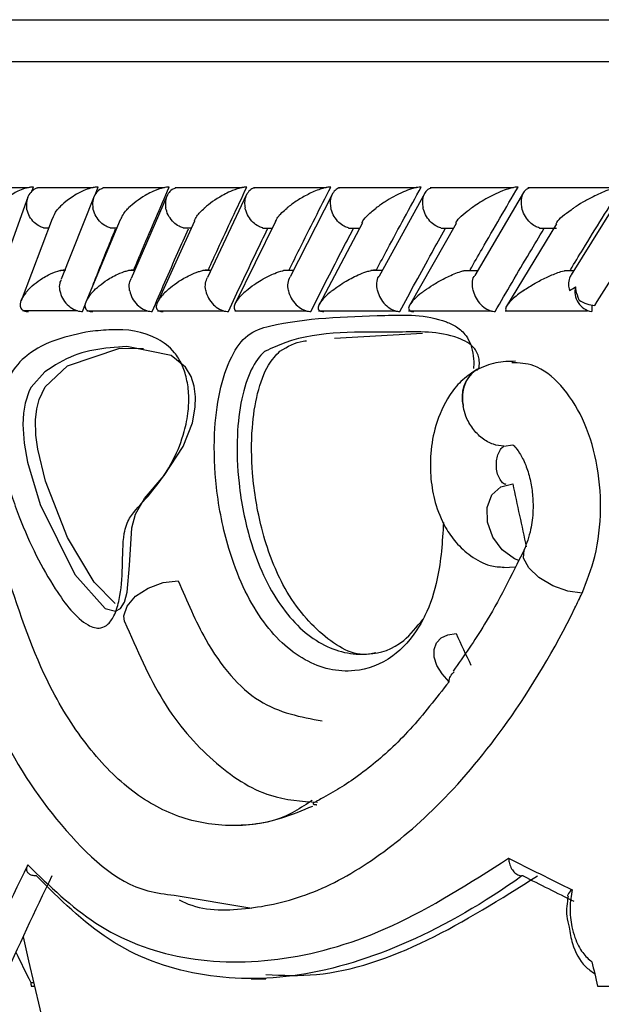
# Model space of a CAD drawing. Header units: millimetres. Extents: x 69 to 135, y 39 to 174.
# Tile 106 of 199: x 79.044 to 79.74, y 121.682 to 122.862. Entities that reach past the tile are written whole.
import ezdxf

# ---------------------------------------------------------------- set-up
doc = ezdxf.new("R2010")
doc.units = ezdxf.units.MM

msp = doc.modelspace()

# ---------------------------------------------------------------- linework, layer by layer
at = {"color": 7, "linetype": 'Continuous', "lineweight": 25}
for p, q in [((78.79509, 122.86225), (81.66619, 122.86225)), ((79.05416, 122.66083), (78.99425, 122.66083)), ((79.05833, 122.65677), (79.06004, 122.66163)), ((79.13173, 122.66082), (79.06499, 122.66082)), ((79.13383, 122.6523), (79.13748, 122.66163)), ((79.21703, 122.66081), (79.14356, 122.66081)), ((79.30998, 122.66078), (79.22986, 122.66078)), ((79.41058, 122.66073), (79.32385, 122.66073)), ((79.51886, 122.66068), (79.42552, 122.66068)), ((79.6349, 122.66062), (79.53495, 122.66062)), ((79.75885, 122.66057), (79.65223, 122.66057)), ((79.05334, 122.64964), (79.01761, 122.55005)), ((79.13291, 122.6507), (79.0934, 122.55117)), ((79.22027, 122.65175), (79.17701, 122.55225)), ((79.31533, 122.65271), (79.26834, 122.55326)), ((79.41807, 122.65357), (79.36737, 122.55417)), ((79.52855, 122.65438), (79.47406, 122.55495)), ((79.64678, 122.65503), (79.58849, 122.55562)), ((79.76581, 122.65594), (79.70392, 122.5566)), ((79.08248, 122.62374), (79.04534, 122.52546)), ((79.16397, 122.62245), (79.12291, 122.52371)), ((79.25296, 122.62093), (79.20836, 122.52261)), ((79.34993, 122.6203), (79.30139, 122.52149)), ((79.45403, 122.61875), (79.40204, 122.52047)), ((79.56628, 122.61814), (79.51042, 122.51965)), ((79.68628, 122.61748), (79.62664, 122.51905)), ((79.0722, 122.61277), (79.07833, 122.61277)), ((79.15192, 122.61271), (79.15992, 122.61271)), ((79.23938, 122.61265), (79.2492, 122.61265)), ((79.33452, 122.61259), (79.34614, 122.61259)), ((79.43729, 122.61255), (79.45075, 122.61255)), ((79.54774, 122.61252), (79.56309, 122.61252)), ((79.66593, 122.6125), (79.68623, 122.6125)), ((79.09758, 122.5617), (79.09261, 122.5617)), ((79.18111, 122.56168), (79.17399, 122.56168)), ((79.2723, 122.56163), (79.26299, 122.56163)), ((79.37115, 122.56158), (79.35964, 122.56158)), ((79.47766, 122.56152), (79.46391, 122.56152)), ((79.59191, 122.56146), (79.57598, 122.56146)), ((79.70691, 122.5614), (79.69581, 122.5614)), ((79.11895, 122.51259), (79.12257, 122.52179)), ((79.72852, 122.52027), (79.72852, 122.51259)), ((79.04698, 122.5136), (79.11288, 122.5136)), ((79.12401, 122.51354), (79.19664, 122.51354)), ((79.20881, 122.51349), (79.2881, 122.51349)), ((79.3013, 122.51345), (79.38719, 122.51345)), ((79.40145, 122.51342), (79.49394, 122.51342)), ((79.50929, 122.5134), (79.60839, 122.5134)), ((79.62495, 122.5134), (79.72358, 122.5134)), ((79.4205, 122.48065), (79.52576, 122.4868)), ((79.16362, 122.46859), (79.19182, 122.4682)), ((79.59085, 122.44288), (79.5897, 122.44221)), ((79.59171, 122.44336), (79.59085, 122.44288)), ((79.62348, 122.35118), (79.63408, 122.3527)), ((79.62347, 122.20587), (79.6369, 122.20679)), ((79.3938, 121.92641), (79.38925, 121.92369)), ((79.64661, 121.83617), (79.64507, 121.83622)), ((79.22855, 121.81311), (79.32158, 121.79764)), ((79.05685, 121.70862), (79.06011, 121.70862)), ((79.32096, 121.71302), (79.33847, 121.71302)), ((79.05734, 121.70425), (79.06113, 121.70425)), ((79.73557, 121.70425), (79.75008, 121.70425))]:
    msp.add_line(p, q, dxfattribs=at)
at = {"color": 1, "linetype": 'Continuous', "lineweight": 25}
msp.add_line((78.74509, 122.81225), (81.64791, 122.81225), dxfattribs=at)
at = {"color": 7, "linetype": 'Continuous', "lineweight": 25, "flags": 128}
for points in [[(79.07374, 122.44045), (79.05754, 122.42198), (79.05514, 122.41749), (79.05007, 122.40286), (79.04811, 122.3906), (79.04745, 122.377), (79.04885, 122.35463), (79.05282, 122.33197), (79.06831, 122.28119), (79.10961, 122.19759), (79.14593, 122.15658), (79.15838, 122.15347), (79.16436, 122.15681), (79.16901, 122.16444), (79.17231, 122.1763), (79.17527, 122.20825), (79.17806, 122.25332), (79.18224, 122.26958), (79.19324, 122.28865), (79.21662, 122.31591), (79.23941, 122.35083), (79.25037, 122.37925), (79.25386, 122.39782), (79.25428, 122.4103), (79.2527, 122.42314), (79.249, 122.43451), (79.24218, 122.44572), (79.22487, 122.45989), (79.17193, 122.47068), (79.14677, 122.46869), (79.14677, 122.46869)], [(79.15795, 122.16273), (79.13262, 122.1883), (79.10103, 122.24189), (79.07468, 122.30916), (79.06528, 122.34753), (79.06309, 122.36458), (79.06274, 122.38293), (79.06423, 122.39602), (79.06705, 122.40707), (79.07424, 122.42226), (79.10106, 122.44755), (79.16362, 122.46859), (79.16362, 122.46859)], [(79.64128, 122.21425), (79.63628, 122.21634), (79.6215, 122.22696), (79.61006, 122.24233), (79.60364, 122.26016), (79.6032, 122.27782), (79.60879, 122.29271), (79.61959, 122.30262), (79.63401, 122.30608)], [(79.16924, 122.14118), (79.16826, 122.14773), (79.17218, 122.15966), (79.18247, 122.17139), (79.19764, 122.18122), (79.2155, 122.18773), (79.23346, 122.18999)], [(79.55767, 122.06888), (79.54929, 122.07821), (79.54329, 122.0882), (79.54005, 122.09817), (79.5398, 122.10745), (79.54256, 122.1154), (79.54814, 122.12149), (79.55616, 122.1253), (79.56608, 122.12659)]]:
    msp.add_lwpolyline(points, dxfattribs=at)
at = {"color": 1, "linetype": 'Continuous', "lineweight": 25, "flags": 128}
msp.add_lwpolyline([(79.71703, 122.17498), (79.7, 122.17727), (79.68186, 122.18386), (79.66538, 122.19376), (79.65309, 122.20544), (79.64685, 122.21713), (79.64761, 122.22698)], dxfattribs=at)
at = {"color": 7, "linetype": 'Continuous', "lineweight": 25}
for centre, radius, start, end in [((79.73235, 122.53618), 0.0239, 165.17678, 260.77701), ((79.73411, 122.55663), 0.03672, 235.79565, 267.45841), ((82.59936, 122.70561), 4.37867, 192.09828, 241.2195), ((83.32376, 122.70561), 4.37867, 192.4261, 241.2195)]:
    msp.add_arc(centre, radius, start, end, dxfattribs=at)
at = {"color": 1, "linetype": 'Continuous', "lineweight": 25}
msp.add_arc((79.61335, 122.4098), 0.04013, 126.11207, 195.33802, dxfattribs=at)
at = {"color": 7, "linetype": 'Continuous', "lineweight": 25}
for centre, major_axis, ratio, start_param, end_param in [((83.32009, 122.25903), (-2.9524, 12.7059), 0.2750569, 1.5032739, 1.5092194), ((83.32009, 122.08788), (-3.73768, 5.27305), 0.5003282, 1.2230704, 1.2298392), ((83.32009, 122.28325), (4.38968, 2.37554), 0.5425824, 2.48686, 2.5291635), ((83.32009, 122.04168), (4.57129, -0.70959), 0.2596778, 3.8140051, 3.841562), ((83.32009, 122.28325), (4.3513, 2.35477), 0.5425824, 2.4919827, 2.5306928), ((83.31731, 122.02255), (4.55124, -0.71003), 0.2607639, 3.8159166, 3.8380652), ((83.32009, 122.28325), (4.48535, -1.30358), 0.6913798, 3.700328, 3.7111899), ((83.32009, 123.79962), (-2.43646, 12.21657), 0.3169666, 1.6772891, 1.679689), ((83.32009, 124.28258), (-0.99488, 15.06539), 0.2964089, 1.7228862, 1.7231809)]:
    msp.add_ellipse(centre, major_axis=major_axis, ratio=ratio, start_param=start_param, end_param=end_param, dxfattribs=at)
for points, knots in [([(79.06004, 122.66163), (79.059, 122.66161), (79.05765, 122.66158), (79.05474, 122.6612), (79.04976, 122.66012), (79.04314, 122.65759), (79.03273, 122.65222), (79.02323, 122.64514), (79.01734, 122.63921), (79.0152, 122.63667), (79.01517, 122.63663)], [0, 0, 0, 0, 0.0439947, 0.0565432, 0.1182106, 0.2485835, 0.3778994, 0.733918, 0.9964265, 1, 1, 1, 1]), ([(79.06559, 122.66059), (79.06498, 122.66049), (79.06203, 122.65998), (79.05773, 122.65672), (79.0533, 122.65092), (79.05144, 122.64386), (79.0516, 122.63884), (79.05192, 122.63671), (79.05194, 122.63663)], [0, 0, 0, 0, 0.0598647, 0.2870502, 0.5251847, 0.7996199, 0.9922788, 1, 1, 1, 1]), ([(79.13748, 122.66163), (79.1367, 122.66162), (79.1352, 122.6616), (79.13209, 122.66119), (79.12684, 122.65999), (79.12033, 122.65753), (79.10961, 122.65222), (79.09953, 122.64516), (79.09307, 122.63919), (79.0907, 122.63667), (79.09067, 122.63663)], [0, 0, 0, 0, 0.0336233, 0.0647169, 0.1259444, 0.2511222, 0.3754487, 0.7356211, 0.9964022, 1, 1, 1, 1]), ([(79.14424, 122.66062), (79.14258, 122.66005), (79.13873, 122.65872), (79.13415, 122.65388), (79.13109, 122.64692), (79.13078, 122.64077), (79.13124, 122.63734), (79.13135, 122.63671), (79.13136, 122.63663)], [0, 0, 0, 0, 0.17554847, 0.40760441, 0.67423682, 0.94110931, 0.99228802, 1, 1, 1, 1]), ([(79.22267, 122.66163), (79.22215, 122.66163), (79.2205, 122.66162), (79.21715, 122.66118), (79.20993, 122.65942), (79.20185, 122.65599), (79.18755, 122.64825), (79.17924, 122.6417), (79.17403, 122.63667), (79.174, 122.63663)], [0, 0, 0, 0, 0.02334254, 0.07345599, 0.1346986, 0.32555587, 0.47278664, 0.99640933, 1, 1, 1, 1]), ([(79.18036, 122.56259), (79.18383, 122.57086), (79.19767, 122.60387), (79.21196, 122.63688), (79.22267, 122.66163)], [0, 0, 0, 0, 0.2505557, 1, 1, 1, 1]), ([(79.23061, 122.66058), (79.22902, 122.66002), (79.22531, 122.6587), (79.22095, 122.65388), (79.21809, 122.64692), (79.21792, 122.64077), (79.21844, 122.63734), (79.21856, 122.63671), (79.21857, 122.63663)], [0, 0, 0, 0, 0.1729412, 0.4057006, 0.673213, 0.9409439, 0.9922428, 1, 1, 1, 1]), ([(79.31555, 122.66163), (79.31527, 122.66163), (79.31431, 122.66164), (79.31195, 122.66146), (79.30816, 122.66077), (79.3015, 122.65886), (79.29393, 122.65568), (79.2796, 122.64819), (79.27073, 122.64166), (79.26512, 122.63667), (79.26508, 122.63663)], [0, 0, 0, 0, 0.01308215, 0.04403003, 0.10022826, 0.16635921, 0.3297281, 0.47391727, 0.99639216, 1, 1, 1, 1]), ([(79.26952, 122.56259), (79.27331, 122.57088), (79.28839, 122.60389), (79.30392, 122.6369), (79.31555, 122.66163)], [0, 0, 0, 0, 0.2510748, 1, 1, 1, 1]), ([(79.32463, 122.66053), (79.32415, 122.66044), (79.32151, 122.65994), (79.31776, 122.6567), (79.31394, 122.65091), (79.31262, 122.64386), (79.31307, 122.63883), (79.3135, 122.63671), (79.31352, 122.63663)], [0, 0, 0, 0, 0.0509024, 0.2801074, 0.5204057, 0.797743, 0.9922006, 1, 1, 1, 1]), ([(79.41609, 122.66163), (79.41603, 122.66163), (79.41498, 122.66165), (79.41238, 122.66146), (79.40734, 122.66045), (79.3981, 122.65748), (79.3865, 122.65196), (79.37425, 122.64457), (79.36714, 122.63932), (79.36393, 122.63667), (79.36389, 122.63663)], [0, 0, 0, 0, 0.002842, 0.0509948, 0.1103504, 0.2078234, 0.4531921, 0.7216559, 0.9964054, 1, 1, 1, 1]), ([(79.36635, 122.56259), (79.37044, 122.57088), (79.38677, 122.6039), (79.40353, 122.63691), (79.41609, 122.66163)], [0, 0, 0, 0, 0.25113973, 1, 1, 1, 1]), ([(79.42636, 122.6605), (79.42595, 122.66042), (79.42345, 122.65992), (79.41991, 122.6567), (79.4163, 122.65092), (79.41517, 122.64385), (79.41571, 122.63884), (79.41617, 122.63671), (79.41619, 122.63663)], [0, 0, 0, 0, 0.0452521, 0.2758721, 0.517642, 0.7965414, 0.9921676, 1, 1, 1, 1]), ([(79.52432, 122.66163), (79.52349, 122.66161), (79.52168, 122.66157), (79.51768, 122.66091), (79.51111, 122.65913), (79.49716, 122.65365), (79.48319, 122.64573), (79.47375, 122.63917), (79.47048, 122.63667), (79.47044, 122.63663)], [0, 0, 0, 0, 0.0388512, 0.0847997, 0.1629291, 0.3126845, 0.7368828, 0.9964093, 1, 1, 1, 1]), ([(79.47084, 122.56259), (79.47526, 122.57088), (79.49283, 122.6039), (79.51084, 122.63691), (79.52432, 122.66163)], [0, 0, 0, 0, 0.2510501, 1, 1, 1, 1]), ([(79.53591, 122.66039), (79.53462, 122.65988), (79.53141, 122.65861), (79.52778, 122.65387), (79.52556, 122.64693), (79.52577, 122.64078), (79.52647, 122.63734), (79.52661, 122.63671), (79.52663, 122.63663)], [0, 0, 0, 0, 0.1588973, 0.3957112, 0.667656, 0.9398263, 0.9920988, 1, 1, 1, 1]), ([(79.58306, 122.56259), (79.58778, 122.57086), (79.60661, 122.60389), (79.62588, 122.63689), (79.64032, 122.66163)], [0, 0, 0, 0, 0.2504275, 1, 1, 1, 1]), ([(79.64032, 122.66163), (79.63976, 122.66162), (79.63828, 122.66161), (79.63488, 122.66113), (79.62898, 122.65969), (79.61664, 122.65526), (79.60087, 122.64726), (79.58988, 122.64028), (79.58483, 122.63667), (79.58478, 122.63663)], [0, 0, 0, 0, 0.0273798, 0.07213, 0.1418829, 0.2690923, 0.6203238, 0.9964161, 1, 1, 1, 1]), ([(79.65327, 122.66032), (79.65208, 122.65983), (79.64905, 122.65858), (79.64567, 122.65387), (79.64366, 122.64693), (79.644, 122.64078), (79.64474, 122.63734), (79.6449, 122.63671), (79.64492, 122.63663)], [0, 0, 0, 0, 0.1536684, 0.3920268, 0.6655788, 0.9393241, 0.9920368, 1, 1, 1, 1]), ([(79.7031, 122.56259), (79.70812, 122.57083), (79.72823, 122.60387), (79.74877, 122.63687), (79.76418, 122.66163)], [0, 0, 0, 0, 0.2495541, 1, 1, 1, 1]), ([(79.76418, 122.66163), (79.76386, 122.66163), (79.76267, 122.66163), (79.75982, 122.66131), (79.7545, 122.66012), (79.74362, 122.65653), (79.73093, 122.65069), (79.71775, 122.6435), (79.71054, 122.63898), (79.70709, 122.63667), (79.70704, 122.63663)], [0, 0, 0, 0, 0.0165062, 0.0607477, 0.1238562, 0.233489, 0.5249094, 0.7589028, 0.9964452, 1, 1, 1, 1]), ([(79.07225, 122.61294), (79.07064, 122.61343), (79.06656, 122.61469), (79.06052, 122.6194), (79.05508, 122.62634), (79.05272, 122.63249), (79.05205, 122.63593), (79.05195, 122.63655), (79.05194, 122.63663)], [0, 0, 0, 0, 0.1543741, 0.3926091, 0.6660545, 0.9396692, 0.9920572, 1, 1, 1, 1]), ([(79.08308, 122.62357), (79.08434, 122.62714), (79.08585, 122.63142), (79.08993, 122.63585), (79.09064, 122.6366), (79.09067, 122.63663)], [0, 0, 0, 0, 0.8291518, 0.9922507, 1, 1, 1, 1]), ([(79.15197, 122.61287), (79.15032, 122.61338), (79.14621, 122.61466), (79.14013, 122.6194), (79.13465, 122.62635), (79.13222, 122.63249), (79.13148, 122.63593), (79.13138, 122.63655), (79.13136, 122.63663)], [0, 0, 0, 0, 0.159656, 0.3963066, 0.6681198, 0.9401371, 0.9921014, 1, 1, 1, 1]), ([(79.16434, 122.62234), (79.16616, 122.62634), (79.1683, 122.63103), (79.17319, 122.63585), (79.17396, 122.6366), (79.174, 122.63663)], [0, 0, 0, 0, 0.845797, 0.9929349, 1, 1, 1, 1]), ([(79.23942, 122.6128), (79.23773, 122.61333), (79.23362, 122.61462), (79.22751, 122.6194), (79.22201, 122.62635), (79.2195, 122.6325), (79.21871, 122.63593), (79.21859, 122.63655), (79.21857, 122.63663)], [0, 0, 0, 0, 0.16484296, 0.39999319, 0.67017325, 0.94056562, 0.99219329, 1, 1, 1, 1]), ([(79.25274, 122.62102), (79.25359, 122.62289), (79.25589, 122.62794), (79.26126, 122.63325), (79.26504, 122.6366), (79.26508, 122.63663)], [0, 0, 0, 0, 0.36739896, 0.99355545, 1, 1, 1, 1]), ([(79.33456, 122.61273), (79.33283, 122.61328), (79.32873, 122.61459), (79.32261, 122.6194), (79.31708, 122.62635), (79.3145, 122.6325), (79.31366, 122.63593), (79.31354, 122.63655), (79.31352, 122.63663)], [0, 0, 0, 0, 0.169853, 0.4035881, 0.6721611, 0.9409504, 0.9922449, 1, 1, 1, 1]), ([(79.35004, 122.62025), (79.35078, 122.62204), (79.35294, 122.62727), (79.35938, 122.63294), (79.36385, 122.6366), (79.36389, 122.63663)], [0, 0, 0, 0, 0.34017648, 0.99384045, 1, 1, 1, 1]), ([(79.43733, 122.61268), (79.43559, 122.61324), (79.43152, 122.61456), (79.42541, 122.61939), (79.41988, 122.62635), (79.41724, 122.6325), (79.41635, 122.63593), (79.41621, 122.63655), (79.41619, 122.63663)], [0, 0, 0, 0, 0.1737868, 0.4064479, 0.6737139, 0.9411821, 0.9922592, 1, 1, 1, 1]), ([(79.4537, 122.61897), (79.45372, 122.61911), (79.45409, 122.62146), (79.45979, 122.62748), (79.46597, 122.63322), (79.47039, 122.6366), (79.47044, 122.63663)], [0, 0, 0, 0, 0.0246028, 0.4411204, 0.9943473, 1, 1, 1, 1]), ([(79.54777, 122.61264), (79.54604, 122.61321), (79.54202, 122.61454), (79.53595, 122.61939), (79.53043, 122.62634), (79.52773, 122.6325), (79.5268, 122.63593), (79.52665, 122.63655), (79.52663, 122.63663)], [0, 0, 0, 0, 0.1764218, 0.4084034, 0.6747484, 0.941275, 0.9922774, 1, 1, 1, 1]), ([(79.56607, 122.61828), (79.56617, 122.61868), (79.56753, 122.62362), (79.57596, 122.63015), (79.58378, 122.63591), (79.58474, 122.6366), (79.58478, 122.63663)], [0, 0, 0, 0, 0.0712163, 0.8905792, 0.9945347, 1, 1, 1, 1]), ([(79.66597, 122.61262), (79.66426, 122.61319), (79.66032, 122.61452), (79.65432, 122.61939), (79.64883, 122.62634), (79.64607, 122.63249), (79.64509, 122.63593), (79.64494, 122.63655), (79.64492, 122.63663)], [0, 0, 0, 0, 0.1778708, 0.4095769, 0.6753332, 0.9412877, 0.9922813, 1, 1, 1, 1]), ([(79.68611, 122.6176), (79.68634, 122.61819), (79.68828, 122.6233), (79.69752, 122.63007), (79.7059, 122.63587), (79.70699, 122.6366), (79.70704, 122.63663)], [0, 0, 0, 0, 0.1033497, 0.8877779, 0.9947638, 1, 1, 1, 1]), ([(79.13046, 122.54187), (79.1312, 122.54375), (79.1366, 122.55751), (79.14593, 122.58076), (79.15461, 122.60214), (79.15847, 122.61163)], [0, 0, 0, 0, 0.080764, 0.5918019, 1, 1, 1, 1]), ([(79.20237, 122.51259), (79.20738, 122.52425), (79.21749, 122.5478), (79.23193, 122.58081), (79.24142, 122.60217), (79.24563, 122.61163)], [0, 0, 0, 0, 0.3530938, 0.7134963, 1, 1, 1, 1]), ([(79.29348, 122.51259), (79.29893, 122.52425), (79.30994, 122.54782), (79.32562, 122.58083), (79.33591, 122.60218), (79.34046, 122.61163)], [0, 0, 0, 0, 0.3532384, 0.7137838, 1, 1, 1, 1]), ([(79.39226, 122.51259), (79.39815, 122.52425), (79.41004, 122.5478), (79.42696, 122.58082), (79.43805, 122.60217), (79.44297, 122.61163)], [0, 0, 0, 0, 0.3530486, 0.7134003, 1, 1, 1, 1]), ([(79.49872, 122.51259), (79.50504, 122.52423), (79.5178, 122.54776), (79.53597, 122.58077), (79.54788, 122.60214), (79.55317, 122.61163)], [0, 0, 0, 0, 0.3525151, 0.7123408, 1, 1, 1, 1]), ([(79.61293, 122.51259), (79.61967, 122.52421), (79.6333, 122.54768), (79.65273, 122.58069), (79.66548, 122.60208), (79.67117, 122.61163)], [0, 0, 0, 0, 0.3516469, 0.7105861, 1, 1, 1, 1]), ([(79.73248, 122.51994), (79.7398, 122.53175), (79.75452, 122.55549), (79.77366, 122.58606), (79.78549, 122.60482), (79.78979, 122.61163)], [0, 0, 0, 0, 0.38662694, 0.77726542, 1, 1, 1, 1]), ([(79.05305, 122.53759), (79.05308, 122.53762), (79.05756, 122.54264), (79.06505, 122.54912), (79.07852, 122.55685), (79.08636, 122.56032), (79.09346, 122.56209), (79.09676, 122.56254), (79.09838, 122.56258), (79.09892, 122.56259)], [0, 0, 0, 0, 0.0035809, 0.5254159, 0.6761158, 0.8677263, 0.9304132, 0.9767008, 1, 1, 1, 1]), ([(79.13259, 122.53759), (79.13262, 122.53762), (79.13755, 122.54258), (79.14554, 122.54904), (79.1591, 122.55653), (79.16653, 122.55977), (79.17318, 122.56171), (79.17688, 122.56239), (79.17918, 122.56258), (79.18007, 122.56259), (79.18036, 122.56259)], [0, 0, 0, 0, 0.0036031, 0.5227035, 0.6704361, 0.8368737, 0.9043368, 0.9605322, 0.9870129, 1, 1, 1, 1]), ([(79.21991, 122.53759), (79.21995, 122.53762), (79.22532, 122.54259), (79.23384, 122.54899), (79.24788, 122.55646), (79.25542, 122.55968), (79.26234, 122.56171), (79.26641, 122.56246), (79.26875, 122.56259), (79.26946, 122.56259), (79.26952, 122.56259)], [0, 0, 0, 0, 0.00358864, 0.52153467, 0.66684291, 0.83345746, 0.89999828, 0.96725045, 0.99727292, 1, 1, 1, 1]), ([(79.31497, 122.53759), (79.31501, 122.53762), (79.31791, 122.54009), (79.32583, 122.54611), (79.33739, 122.55317), (79.34949, 122.55855), (79.35549, 122.56086), (79.3593, 122.56162), (79.35962, 122.56168)], [0, 0, 0, 0, 0.0039918, 0.2882432, 0.7007902, 0.8260691, 0.9851434, 1, 1, 1, 1]), ([(79.3654, 122.53759), (79.36538, 122.53767), (79.36473, 122.54073), (79.36428, 122.54684), (79.36631, 122.55177), (79.36732, 122.5542)], [0, 0, 0, 0, 0.0136881, 0.5134551, 1, 1, 1, 1]), ([(79.41776, 122.53759), (79.4178, 122.53762), (79.42023, 122.53954), (79.42542, 122.54333), (79.43601, 122.55003), (79.44747, 122.55606), (79.45886, 122.56038), (79.46506, 122.56198), (79.46865, 122.56253), (79.47024, 122.56257), (79.47084, 122.56259)], [0, 0, 0, 0, 0.0035662, 0.2008738, 0.4001556, 0.7145932, 0.852525, 0.9265284, 0.9720053, 1, 1, 1, 1]), ([(79.47206, 122.53759), (79.47204, 122.53767), (79.47135, 122.54073), (79.4711, 122.54665), (79.4721, 122.55272), (79.47394, 122.55476), (79.47409, 122.55493)], [0, 0, 0, 0, 0.0129111, 0.4845601, 0.956872, 1, 1, 1, 1]), ([(79.52831, 122.53759), (79.52836, 122.53762), (79.53152, 122.53995), (79.53843, 122.54462), (79.55064, 122.55168), (79.56267, 122.55726), (79.57186, 122.56064), (79.57534, 122.5614), (79.57597, 122.56153)], [0, 0, 0, 0, 0.0040043, 0.2731341, 0.5477995, 0.83926, 0.9711217, 1, 1, 1, 1]), ([(79.58652, 122.53759), (79.5865, 122.53767), (79.58575, 122.54073), (79.58537, 122.54667), (79.58636, 122.55296), (79.5883, 122.55517), (79.58862, 122.55553)], [0, 0, 0, 0, 0.0123213, 0.4613632, 0.9110711, 1, 1, 1, 1]), ([(79.64671, 122.53759), (79.64676, 122.53762), (79.651, 122.54054), (79.65955, 122.5459), (79.67336, 122.55323), (79.68527, 122.55825), (79.69304, 122.56094), (79.69565, 122.56147), (79.69579, 122.5615)], [0, 0, 0, 0, 0.0040155, 0.3440868, 0.6315701, 0.8780492, 0.9935164, 1, 1, 1, 1]), ([(79.7041, 122.55649), (79.70329, 122.55523), (79.7012, 122.55197), (79.70056, 122.54532), (79.70118, 122.54002), (79.70183, 122.53767), (79.70186, 122.53759)], [0, 0, 0, 0, 0.25647254, 0.66374915, 0.9884281, 1, 1, 1, 1]), ([(79.09184, 122.53759), (79.09183, 122.53767), (79.09133, 122.54073), (79.0911, 122.54567), (79.093, 122.54962), (79.09369, 122.55105)], [0, 0, 0, 0, 0.0171723, 0.6437305, 1, 1, 1, 1]), ([(79.17528, 122.53759), (79.17527, 122.53767), (79.17471, 122.54072), (79.17444, 122.54608), (79.17641, 122.55038), (79.17724, 122.55216)], [0, 0, 0, 0, 0.01579699, 0.59091133, 1, 1, 1, 1]), ([(79.26648, 122.53759), (79.26646, 122.53767), (79.26586, 122.54074), (79.26551, 122.54647), (79.26753, 122.55109), (79.26845, 122.55321)], [0, 0, 0, 0, 0.01457568, 0.54831628, 1, 1, 1, 1]), ([(79.70186, 122.53759), (79.70191, 122.53762), (79.70428, 122.53907), (79.70679, 122.5407), (79.70925, 122.5423)], [0, 0, 0, 0, 0.0216688, 1, 1, 1, 1]), ([(79.71347, 122.52626), (79.71203, 122.53011), (79.71011, 122.53527), (79.70942, 122.54087), (79.70925, 122.5423)], [0, 0, 0, 0, 0.74614, 1, 1, 1, 1]), ([(79.05305, 122.53759), (79.05302, 122.53756), (79.05225, 122.5367), (79.04728, 122.53077), (79.04296, 122.52306), (79.04465, 122.51599), (79.0478, 122.51363), (79.05093, 122.51269), (79.05324, 122.51262), (79.05427, 122.51259)], [0, 0, 0, 0, 0.0036068, 0.0901781, 0.6202552, 0.8066282, 0.8975949, 0.9541531, 1, 1, 1, 1]), ([(79.09184, 122.53759), (79.09185, 122.53751), (79.09237, 122.53444), (79.09444, 122.52836), (79.10014, 122.52052), (79.10766, 122.515), (79.1143, 122.51279), (79.11794, 122.51263), (79.11895, 122.51259)], [0, 0, 0, 0, 0.006509, 0.2444379, 0.4826969, 0.7102284, 0.919504, 1, 1, 1, 1]), ([(79.13259, 122.53759), (79.13255, 122.53756), (79.1291, 122.53407), (79.12436, 122.52813), (79.12135, 122.52065), (79.12198, 122.51596), (79.12481, 122.51362), (79.12778, 122.51269), (79.13003, 122.51262), (79.13103, 122.51259)], [0, 0, 0, 0, 0.0035545, 0.3626897, 0.6223619, 0.8074245, 0.8980219, 0.9545477, 1, 1, 1, 1]), ([(79.17528, 122.53759), (79.1753, 122.53751), (79.17586, 122.53445), (79.17802, 122.52836), (79.18377, 122.52052), (79.19126, 122.51499), (79.19781, 122.51279), (79.20138, 122.51263), (79.20237, 122.51259)], [0, 0, 0, 0, 0.0065227, 0.2445364, 0.4828964, 0.7104719, 0.9196998, 1, 1, 1, 1]), ([(79.21991, 122.53759), (79.21987, 122.53756), (79.21796, 122.53579), (79.21454, 122.53231), (79.2099, 122.52642), (79.20699, 122.52062), (79.20709, 122.51595), (79.2096, 122.51361), (79.2124, 122.51269), (79.21459, 122.51262), (79.21556, 122.51259)], [0, 0, 0, 0, 0.0035783, 0.1848016, 0.3645755, 0.6232381, 0.8077241, 0.8981949, 0.9547227, 1, 1, 1, 1]), ([(79.26648, 122.53759), (79.26649, 122.53751), (79.26711, 122.53446), (79.26934, 122.52835), (79.27513, 122.52052), (79.28257, 122.51499), (79.28902, 122.51279), (79.29251, 122.51263), (79.29348, 122.51259)], [0, 0, 0, 0, 0.00652522, 0.24458933, 0.4829906, 0.71059204, 0.91980638, 1, 1, 1, 1]), ([(79.31497, 122.53759), (79.31493, 122.53756), (79.31101, 122.5342), (79.30519, 122.52836), (79.30033, 122.52082), (79.30014, 122.51618), (79.30142, 122.51391), (79.30279, 122.51349), (79.30287, 122.51347)], [0, 0, 0, 0, 0.00395866, 0.38788129, 0.6817963, 0.89195919, 0.99429327, 1, 1, 1, 1]), ([(79.3654, 122.53759), (79.36541, 122.53751), (79.36607, 122.53445), (79.36839, 122.52836), (79.37419, 122.52052), (79.38157, 122.51499), (79.3879, 122.51279), (79.39132, 122.51263), (79.39226, 122.51259)], [0, 0, 0, 0, 0.0065231, 0.2445665, 0.4829513, 0.7105443, 0.9197703, 1, 1, 1, 1]), ([(79.41776, 122.53759), (79.41771, 122.53756), (79.41674, 122.53678), (79.40958, 122.5309), (79.40215, 122.52318), (79.40046, 122.51605), (79.40226, 122.51364), (79.40472, 122.51272), (79.40678, 122.51258), (79.40774, 122.51259), (79.40776, 122.51259)], [0, 0, 0, 0, 0.003599, 0.081506, 0.61583, 0.804439, 0.8963644, 0.9534332, 0.9994832, 1, 1, 1, 1]), ([(79.47206, 122.53759), (79.47208, 122.53751), (79.47279, 122.53444), (79.47516, 122.52836), (79.48098, 122.52052), (79.48826, 122.515), (79.49447, 122.51279), (79.4978, 122.51263), (79.49872, 122.51259)], [0, 0, 0, 0, 0.0065077, 0.2444742, 0.4827696, 0.7103275, 0.9195864, 1, 1, 1, 1]), ([(79.52831, 122.53759), (79.52826, 122.53756), (79.52713, 122.53672), (79.51942, 122.53082), (79.51122, 122.52308), (79.50881, 122.51601), (79.5102, 122.51362), (79.51259, 122.51271), (79.51437, 122.51259), (79.51543, 122.51259), (79.51543, 122.51259)], [0, 0, 0, 0, 0.0035914, 0.0877998, 0.6190411, 0.8060349, 0.8972717, 0.9539581, 0.9998917, 1, 1, 1, 1]), ([(79.58652, 122.53759), (79.58654, 122.53751), (79.58729, 122.53445), (79.58973, 122.52836), (79.59553, 122.52053), (79.60272, 122.515), (79.60879, 122.51279), (79.61203, 122.51263), (79.61293, 122.51259)], [0, 0, 0, 0, 0.0065339, 0.2443499, 0.4824912, 0.7099706, 0.9192933, 1, 1, 1, 1]), ([(79.64671, 122.53759), (79.64666, 122.53756), (79.64173, 122.53413), (79.63413, 122.5282), (79.62697, 122.52065), (79.62517, 122.51609), (79.62558, 122.51387), (79.6267, 122.51345), (79.62678, 122.51342)], [0, 0, 0, 0, 0.0039571, 0.3970917, 0.6869261, 0.8925713, 0.9927474, 1, 1, 1, 1]), ([(79.12788, 122.48865), (79.13642, 122.48952), (79.16252, 122.49216), (79.19725, 122.48882), (79.2262, 122.4684), (79.23781, 122.45054), (79.24398, 122.43262), (79.24652, 122.41279), (79.24565, 122.39052), (79.24005, 122.36298), (79.22579, 122.32883), (79.20413, 122.29777), (79.18429, 122.27766), (79.17207, 122.26093), (79.16668, 122.23802), (79.16729, 122.20641), (79.16465, 122.17219), (79.15778, 122.14871), (79.14979, 122.13695), (79.1386, 122.13158), (79.11564, 122.13925), (79.08114, 122.18383), (79.0486, 122.24769), (79.02833, 122.30806), (79.02068, 122.34679), (79.0185, 122.3738), (79.01991, 122.39772), (79.02392, 122.41812), (79.03418, 122.4431), (79.05592, 122.46473), (79.08811, 122.48064), (79.11444, 122.48595), (79.12788, 122.48865)], [0, 0, 0, 0, 0.04315598, 0.13198092, 0.16429998, 0.18106616, 0.19518404, 0.2093574, 0.22202211, 0.24008372, 0.2698017, 0.31566768, 0.3568953, 0.37367492, 0.381596, 0.4091125, 0.43627469, 0.45117573, 0.46622591, 0.48118906, 0.50722662, 0.58181686, 0.68104741, 0.73056432, 0.75105487, 0.77175572, 0.78566492, 0.79958388, 0.81889425, 0.86347415, 0.93032239, 1, 1, 1, 1]), ([(79.59322, 122.44374), (79.59351, 122.44512), (79.59429, 122.44884), (79.59402, 122.45534), (79.59208, 122.46243), (79.58723, 122.47004), (79.57924, 122.47636), (79.54849, 122.48972), (79.47193, 122.48558), (79.39512, 122.49115), (79.34544, 122.46863), (79.3376, 122.46507)], [0, 0, 0, 0, 0.0087011, 0.0233266, 0.037699, 0.053611, 0.0855853, 0.1237683, 0.3787895, 0.9019054, 1, 1, 1, 1]), ([(79.35528, 122.46512), (79.36441, 122.47044), (79.37469, 122.47642), (79.38564, 122.47738), (79.38687, 122.47749)], [0, 0, 0, 0, 0.8877306, 1, 1, 1, 1]), ([(79.3376, 122.46507), (79.33735, 122.46486), (79.33115, 122.45977), (79.3197, 122.44384), (79.30822, 122.40804), (79.30274, 122.36022), (79.30521, 122.30077), (79.32037, 122.22645), (79.35379, 122.15562), (79.40384, 122.10894), (79.45555, 122.09766), (79.49918, 122.10987), (79.51905, 122.13456), (79.52661, 122.14394)], [0, 0, 0, 0, 0.0023505, 0.0579608, 0.1174896, 0.180788, 0.2616255, 0.3645559, 0.5162783, 0.6691282, 0.8204062, 0.9317509, 1, 1, 1, 1]), ([(79.46996, 122.10354), (79.46745, 122.10296), (79.44508, 122.09783), (79.40451, 122.12215), (79.35998, 122.17471), (79.33283, 122.24634), (79.32138, 122.31314), (79.32066, 122.37004), (79.32741, 122.4154), (79.33935, 122.4484), (79.35047, 122.46007), (79.35528, 122.46512)], [0, 0, 0, 0, 0.02495199, 0.22210631, 0.4196818, 0.57018639, 0.69369972, 0.78904144, 0.86505592, 0.94152701, 1, 1, 1, 1]), ([(79.63741, 122.45288), (79.62953, 122.45277), (79.61381, 122.45254), (79.59814, 122.446), (79.59033, 122.44274)], [0, 0, 0, 0, 0.5019927, 1, 1, 1, 1]), ([(79.71703, 122.17498), (79.72266, 122.18925), (79.73477, 122.21992), (79.7411, 122.27594), (79.73585, 122.33397), (79.71887, 122.38628), (79.6924, 122.42616), (79.66215, 122.45011), (79.64165, 122.45084), (79.63278, 122.45116)], [0, 0, 0, 0, 0.1312187, 0.2818371, 0.4318355, 0.5816737, 0.7323209, 0.8841891, 1, 1, 1, 1]), ([(79.5897, 122.44221), (79.58362, 122.43807), (79.57202, 122.43019), (79.55463, 122.40838), (79.54117, 122.37884), (79.53496, 122.34386), (79.53523, 122.31229), (79.54063, 122.28215), (79.55096, 122.25629), (79.56622, 122.23456), (79.58428, 122.21837), (79.60413, 122.20739), (79.61796, 122.20649), (79.62355, 122.20613)], [0, 0, 0, 0, 0.0845527, 0.1612144, 0.2924088, 0.3993872, 0.4956872, 0.586096, 0.690704, 0.760844, 0.8430868, 0.9365236, 1, 1, 1, 1]), ([(79.59246, 122.44299), (79.59077, 122.44227), (79.58505, 122.43985), (79.57834, 122.43056), (79.5736, 122.41663), (79.57365, 122.40538), (79.57459, 122.39959), (79.57466, 122.39918)], [0, 0, 0, 0, 0.1194754, 0.4057399, 0.6920962, 0.978452, 1, 1, 1, 1]), ([(79.62348, 122.35118), (79.61924, 122.35162), (79.61036, 122.35254), (79.59705, 122.36013), (79.58547, 122.37197), (79.57814, 122.38538), (79.57543, 122.39477), (79.57472, 122.39879), (79.57466, 122.39918)], [0, 0, 0, 0, 0.19636813, 0.41036465, 0.6248467, 0.83969391, 0.9843716, 1, 1, 1, 1]), ([(79.62623, 122.30533), (79.62556, 122.30546), (79.6232, 122.3059), (79.61965, 122.30955), (79.61628, 122.31572), (79.61442, 122.32344), (79.61417, 122.33159), (79.61553, 122.33939), (79.61832, 122.346), (79.62128, 122.34961), (79.62312, 122.35091), (79.62348, 122.35118)], [0, 0, 0, 0, 0.0550631, 0.1918485, 0.3250536, 0.4551996, 0.5829717, 0.7099567, 0.8376758, 0.9675553, 1, 1, 1, 1]), ([(79.63393, 122.35298), (79.63454, 122.35254), (79.63569, 122.35171), (79.64102, 122.34512), (79.64958, 122.33007), (79.65487, 122.31254), (79.65799, 122.29355), (79.65866, 122.27276), (79.65596, 122.24903), (79.65054, 122.23473), (79.64759, 122.22693)], [0, 0, 0, 0, 0.1711676, 0.3201445, 0.4406981, 0.547195, 0.6410845, 0.7364979, 0.8563833, 1, 1, 1, 1]), ([(79.64757, 122.2269), (79.63228, 122.19607), (79.60583, 122.14274), (79.57537, 122.09981), (79.56252, 122.08171)], [0, 0, 0, 0, 0.5781827, 1, 1, 1, 1]), ([(79.39419, 121.91956), (79.38182, 121.91437), (79.34637, 121.8995), (79.28925, 121.89319), (79.22561, 121.90681), (79.1674, 121.94275), (79.11591, 121.99989), (79.06477, 122.08576), (79.03809, 122.16784), (79.02246, 122.21596)], [0, 0, 0, 0, 0.0771759, 0.2210087, 0.3648265, 0.5086543, 0.6524656, 0.7962729, 1, 1, 1, 1]), ([(79.23346, 122.18999), (79.24389, 122.16553), (79.27024, 122.10377), (79.32816, 122.03641), (79.38006, 122.02671), (79.40582, 122.0219)], [0, 0, 0, 0, 0.2481103, 0.6267282, 1, 1, 1, 1]), ([(78.9611, 122.17116), (78.97775, 122.1185), (79.01193, 122.01042), (79.09218, 121.89078), (79.16717, 121.8203), (79.21791, 121.81436), (79.22855, 121.81311)], [0, 0, 0, 0, 0.28908738, 0.59332537, 0.91474358, 1, 1, 1, 1]), ([(79.2346, 121.80751), (79.23678, 121.80641), (79.26112, 121.79424), (79.31371, 121.79445), (79.39051, 121.81086), (79.46989, 121.85438), (79.55031, 121.92266), (79.63248, 122.02137), (79.68713, 122.11272), (79.7142, 122.16908), (79.71703, 122.17498)], [0, 0, 0, 0, 0.0150711, 0.1676222, 0.3201849, 0.4727261, 0.625273, 0.7898768, 0.9780219, 1, 1, 1, 1]), ([(79.16924, 122.14119), (79.18375, 122.1076), (79.21289, 122.04014), (79.27431, 121.97052), (79.33737, 121.92881), (79.38109, 121.92574), (79.40003, 121.92442)], [0, 0, 0, 0, 0.2631185, 0.5284634, 0.7957179, 1, 1, 1, 1]), ([(79.55767, 122.06888), (79.55806, 122.07114), (79.55886, 122.07587), (79.5621, 122.0791), (79.5638, 122.08078)], [0, 0, 0, 0, 0.4777781, 1, 1, 1, 1]), ([(79.55767, 122.06888), (79.54223, 122.04903), (79.51135, 122.00934), (79.46318, 121.96522), (79.42789, 121.94142), (79.4084, 121.93074), (79.40136, 121.92703), (79.39746, 121.92486), (79.39539, 121.92343), (79.39474, 121.92252), (79.39543, 121.92196), (79.3968, 121.9217), (79.39826, 121.92161), (79.39924, 121.9216), (79.39952, 121.9216)], [0, 0, 0, 0, 0.2511931, 0.5024154, 0.7602503, 0.8351191, 0.886182, 0.9212683, 0.9456416, 0.9691769, 0.9826835, 0.9911993, 0.9974379, 1, 1, 1, 1]), ([(79.38925, 121.92369), (79.38188, 121.91897), (79.34897, 121.89791), (79.31886, 121.89715), (79.29549, 121.89655)], [0, 0, 0, 0, 0.2238923, 1, 1, 1, 1]), ([(79.0636, 121.83617), (79.06182, 121.83631), (79.05825, 121.83658), (79.05447, 121.83861), (79.05215, 121.84169), (79.05172, 121.84543), (79.0528, 121.84815), (79.05326, 121.84931)], [0, 0, 0, 0, 0.1898203, 0.3789087, 0.5857457, 0.8235893, 1, 1, 1, 1]), ([(79.05326, 121.84931), (79.0795, 121.82401), (79.13472, 121.77074), (79.23803, 121.73223), (79.35791, 121.73102), (79.49025, 121.76907), (79.58237, 121.82768), (79.6291, 121.85742)], [0, 0, 0, 0, 0.18148283, 0.38204696, 0.58849878, 0.79126042, 1, 1, 1, 1]), ([(79.6291, 121.85742), (79.62911, 121.85734), (79.62916, 121.85578), (79.62963, 121.85188), (79.63158, 121.84614), (79.63522, 121.8409), (79.63985, 121.83723), (79.64333, 121.83656), (79.64507, 121.83622)], [0, 0, 0, 0, 0.00802576, 0.15005937, 0.3745759, 0.58691959, 0.7933661, 1, 1, 1, 1]), ([(79.64507, 121.83622), (79.64505, 121.8362), (79.59915, 121.80349), (79.50824, 121.75121), (79.37652, 121.71057), (79.25579, 121.71254), (79.14908, 121.75142), (79.09158, 121.80844), (79.0636, 121.83617)], [0, 0, 0, 0, 0.00010266, 0.20183379, 0.40352993, 0.60590726, 0.80829981, 1, 1, 1, 1]), ([(79.33847, 121.71797), (79.35843, 121.71711), (79.41866, 121.71451), (79.52911, 121.75174), (79.61958, 121.80852), (79.66364, 121.83617)], [0, 0, 0, 0, 0.202684, 0.611628, 1, 1, 1, 1]), ([(79.70016, 121.8119), (79.69905, 121.80383), (79.69731, 121.79112), (79.70037, 121.77915), (79.70148, 121.77478)], [0, 0, 0, 0, 0.63562772, 1, 1, 1, 1]), ([(79.70499, 121.81972), (79.70495, 121.81969), (79.70265, 121.81776), (79.69988, 121.81495), (79.69969, 121.8125), (79.69965, 121.81193)], [0, 0, 0, 0, 0.0121745, 0.7724769, 1, 1, 1, 1]), ([(79.70499, 121.81972), (79.7039, 121.81257), (79.70167, 121.79786), (79.70381, 121.7778), (79.70895, 121.7593), (79.71677, 121.74364), (79.72492, 121.73654), (79.72876, 121.7332)], [0, 0, 0, 0, 0.2111521, 0.4345327, 0.5700879, 0.7977374, 1, 1, 1, 1]), ([(79.70148, 121.77478), (79.70257, 121.76819), (79.70554, 121.7502), (79.71649, 121.73005), (79.72825, 121.72178), (79.73208, 121.71908)], [0, 0, 0, 0, 0.2804272, 0.7654332, 1, 1, 1, 1])]:
    msp.add_open_spline(points, degree=3, knots=knots, dxfattribs=at)
at = {"color": 1, "linetype": 'Continuous', "lineweight": 25}
for points, knots in [([(79.55116, 122.25964), (79.54967, 122.23677), (79.54703, 122.19659), (79.53337, 122.15605), (79.51568, 122.12309), (79.48768, 122.09331), (79.43943, 122.07659), (79.38387, 122.08957), (79.33061, 122.13903), (79.29462, 122.21518), (79.27807, 122.29608), (79.27537, 122.3622), (79.2818, 122.41744), (79.29575, 122.45969), (79.31711, 122.48811), (79.37727, 122.50511), (79.45504, 122.50701), (79.53409, 122.50956), (79.56693, 122.4949), (79.57723, 122.48586), (79.58414, 122.47309), (79.58706, 122.45984), (79.58779, 122.44965), (79.58698, 122.4448), (79.58689, 122.44424)], [0, 0, 0, 0, 0.0462969, 0.0813523, 0.0933263, 0.1391644, 0.1975249, 0.2753514, 0.3539437, 0.4326754, 0.4868121, 0.5302246, 0.565222, 0.6004627, 0.6324458, 0.6695765, 0.8497177, 0.9398151, 0.954981, 0.9702574, 0.9799914, 0.9897586, 0.9988036, 1, 1, 1, 1]), ([(79.14677, 122.46869), (79.13389, 122.46665), (79.10818, 122.46257), (79.08521, 122.44782), (79.07374, 122.44045)], [0, 0, 0, 0, 0.500653, 1, 1, 1, 1])]:
    msp.add_open_spline(points, degree=3, knots=knots, dxfattribs=at)

doc.saveas('drawing.dxf')
